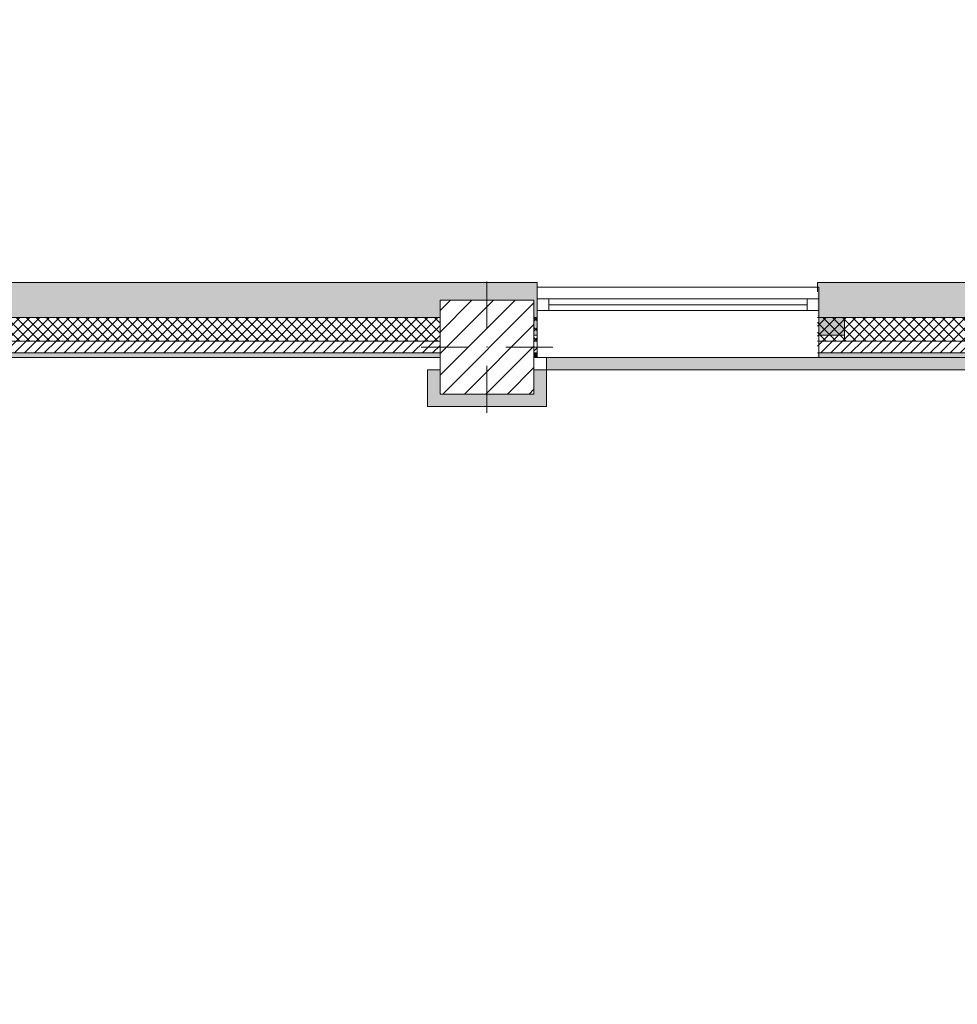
# Model space of a CAD drawing. Header units: millimetres. Extents: x -40968 to 13979, y -19284 to 4746.
# Tile 106 of 113: x -9242 to -5246, y -15095 to -10899. Entities that reach past the tile are written whole.
import ezdxf

# ---------------------------------------------------------------- set-up
doc = ezdxf.new("R2010")
doc.units = ezdxf.units.MM
doc.header["$MEASUREMENT"] = 0
doc.linetypes.add('Wipeout_Contour', pattern=[1000, 0, -1000])
for name, color, linetype in [('10_ESTR_Pilars', 7, 'Continuous'), ('12_FAÇ_Façana', 7, 'Continuous'), ('Nuevo_14_PAV_Soft Light Grey 0554', 7, 'Continuous'), ('Ventanas Archicad', 7, 'Continuous')]:
    doc.layers.add(name, color=color, linetype=linetype)
for name, color, linetype, lineweight in [('10_ESTR_Pilars_Pluma_Nº__20', 1, 'Continuous', 5), ('10_ESTR_Pilars_Pluma_Nº__28', 7, 'Continuous', 20), ('10_ESTR_Pilars_Pluma_Nº__42', 8, 'Continuous', 25), ('12_FAÇ_Façana_Pluma_Nº__2', 8, 'Continuous', 5), ('12_FAÇ_Façana_Pluma_Nº__7', 7, 'Continuous', 5), ('Ventanas Archicad_Pluma_Nº__7', 7, 'Continuous', 5)]:
    doc.layers.add(name, color=color, linetype=linetype, lineweight=lineweight)
for name, color, linetype, lineweight, true_color in [('12_FAÇ_Façana_Pluma_Nº__102', 7, 'Continuous', 5, 0xcccccc), ('12_FAÇ_Façana_Pluma_Nº__174', 7, 'Continuous', 13, 0xe4ad2c), ('12_FAÇ_Façana_Pluma_Nº__176', 7, 'Continuous', 15, 0x93a0c6), ('12_FAÇ_Façana_Pluma_Nº__43', 7, 'Continuous', 5, 0xa4a4a6), ('Nuevo_14_PAV_Soft Light Grey 0554_Pluma_Nº__245', 7, 'Continuous', 13, 0xe8e8e8), ('Ventanas Archicad_Pluma_Nº__23', 7, 'Continuous', 5, 0xa4a4a6), ('Ventanas Archicad_Pluma_Nº__3', 7, 'Continuous', 5, 0xa4a4a4), ('Ventanas Archicad_Pluma_Nº__43', 7, 'Continuous', 5, 0xa4a4a6)]:
    doc.layers.add(name, color=color, linetype=linetype, lineweight=lineweight, true_color=true_color)
pattern_1 = [(45, (0, 0), (-21.213203, 21.213203), [])]
pattern_2 = [(45, (0, 0), (-21.213203, 21.213203), []), (135, (0, 0), (21.213203, 21.213203), [])]
pattern_3 = [(0, (0, 0), (0, 75), [0, -75])]

# ---------------------------------------------------------------- blocks, each defined once
blk = doc.blocks.new('Forjado_1_1', base_point=(-23046.8, -1194.1))
at = {"layer": 'Nuevo_14_PAV_Soft Light Grey 0554_Pluma_Nº__245', "linetype": 'Continuous', "lineweight": 0, "true_color": 0xe8e8e8}
h = blk.add_hatch(color=254, dxfattribs=at)
h.paths.add_polyline_path([(-23046.8, -1194.1), (-1631.1, -1193.6), (-1631.1, -6939), (-1556.1, -6939), (-1556.1, -7504), (-1616.3, -7504), (-1616, -11936), (-1564.9, -11936), (-1564.9, -12492), (-2024.1, -12492), (-2024.1, -12339), (-6997.4, -12339), (-6997.4, -12392), (-3637.7, -12392), (-3638.9, -13690.7), (-3644.9, -17131), (428.2, -17131), (428.9, -16789), (778.9, -16789), (778.3, -17143), (2622.9, -17145.8), (2623, -17079.8), (3389.9, -17081), (3389.6, -17277), (5489.8, -17280.2), (5489.8, -17141.5), (5763.9, -17141.5), (5763.9, -16739), (6378.9, -16739), (6378.9, -12489), (5778.9, -12489), (5779.7, -11938.9), (6782.1, -11938.8), (6782.1, -9207.4), (6082.1, -9207.4), (6016.1, -7505), (6016.1, -9073.4), (2073.4, -9073.4), (2073.4, -5267.3), (5998.9, -5267.3), (5998.9, -1709), (5884.9, -968), (7332.1, -968), (7332.1, 1999.6), (-28277.4, 1999.6), (-23028.4, 1969)])
h.paths.add_polyline_path([(492.9, -5267.3), (1951.4, -5267.3), (1951.4, -9073.4), (492.9, -9073.4)], flags=0)
at = {"layer": 'Nuevo_14_PAV_Soft Light Grey 0554_Pluma_Nº__245', "color": 254, "linetype": 'Continuous', "lineweight": 13, "true_color": 0xe8e8e8, "flags": 128}
blk.add_lwpolyline([(428.2, -17131), (-3644.9, -17131), (-3638.9, -13690.7), (-3637.7, -12392), (-6997.4, -12392), (-6997.4, -12339), (-2024.1, -12339), (-2024.1, -12492), (-1564.9, -12492), (-1564.9, -11936), (-1616, -11936), (-1616.3, -7504), (-1556.1, -7504), (-1556.1, -6939), (-1631.1, -6939), (-1631.1, -1193.6), (-23046.8, -1194.1)], dxfattribs=at)
blk = doc.blocks.new('Forjado_2_1', base_point=(-7503.4, -12547.6))
at = {"layer": 'Nuevo_14_PAV_Soft Light Grey 0554_Pluma_Nº__245', "linetype": 'Continuous', "lineweight": 0, "true_color": 0xe8e8e8}
blk.add_hatch(color=254, dxfattribs=at).paths.add_polyline_path([(-7503.4, -12547.6), (-6997.4, -12547.6), (-6997.4, -12392), (-7503.4, -12392)])
at = {"layer": 'Nuevo_14_PAV_Soft Light Grey 0554_Pluma_Nº__245', "color": 254, "linetype": 'Continuous', "lineweight": 13, "true_color": 0xe8e8e8, "flags": 128}
blk.add_lwpolyline([(-7503.4, -12547.6), (-7503.4, -12392), (-6997.4, -12392), (-6997.4, -12547.6)], close=True, dxfattribs=at)
blk = doc.blocks.new('Muro_21_1', base_point=(-3301.1, -12339))
at = {"layer": '12_FAÇ_Façana_Pluma_Nº__102', "linetype": 'Continuous', "lineweight": 0, "true_color": 0xe5e5e5}
blk.add_hatch(color=254, dxfattribs=at).paths.add_polyline_path([(-5841.1, -12019), (-5841.1, -12169), (-3748.9, -12169), (-3748.9, -12019)])
at = {"layer": '12_FAÇ_Façana_Pluma_Nº__174', "linetype": 'Continuous', "lineweight": 13, "true_color": 0xe4ad2c}
h = blk.add_hatch(dxfattribs=at)
h.set_pattern_fill('SATE_Aislamiento_0001', color=42, style=0, pattern_type=2)
h.set_pattern_definition(pattern_2)
h.paths.add_polyline_path([(-5841.1, -12169), (-5841.1, -12269), (-3748.9, -12269), (-3748.9, -12169)])
at = {"layer": '12_FAÇ_Façana_Pluma_Nº__176', "linetype": 'Continuous', "lineweight": 0, "true_color": 0x495063}
blk.add_hatch(color=251, dxfattribs=at).paths.add_polyline_path([(-3748.9, -12319), (-5841.1, -12319), (-5841.1, -12339), (-3748.9, -12339)])
at = {"layer": '12_FAÇ_Façana_Pluma_Nº__2', "linetype": 'Continuous', "lineweight": 5}
h = blk.add_hatch(dxfattribs=at)
h.set_pattern_fill('Ceramic_0001', color=8, style=0, pattern_type=2)
h.set_pattern_definition(pattern_1)
h.paths.add_polyline_path([(-5841.1, -12269), (-5841.1, -12319), (-3748.9, -12319), (-3748.9, -12269)])
at = {"layer": '12_FAÇ_Façana_Pluma_Nº__7', "color": 7, "linetype": 'Continuous', "lineweight": 5}
for p, q in [((-5841.1, -12169), (-3748.9, -12169)), ((-5841.1, -12269), (-3748.9, -12269)), ((-5841.1, -12319), (-3748.9, -12319))]:
    blk.add_line(p, q, dxfattribs=at)
at = {"layer": '12_FAÇ_Façana_Pluma_Nº__7', "color": 7, "linetype": 'Continuous', "lineweight": 5, "flags": 128}
for points in [[(-3748.9, -12019), (-5841.1, -12019)], [(-5841.1, -12019), (-5841.1, -12059)], [(-5841.1, -12339), (-3748.9, -12339)]]:
    blk.add_lwpolyline(points, dxfattribs=at)
blk = doc.blocks.new('Muro_22_1', base_point=(-7036.1, -12339))
at = {"layer": '12_FAÇ_Façana_Pluma_Nº__102', "linetype": 'Continuous', "lineweight": 0, "true_color": 0xe5e5e5}
for points in [[(-10427.9, -12019), (-10997.4, -12019), (-10997.4, -12169), (-10427.9, -12169)], [(-10427.9, -12169), (-10337.9, -12169), (-10337.9, -12019), (-10427.9, -12019)], [(-10337.9, -12019), (-10337.9, -12169), (-7450.4, -12169), (-7450.4, -12094.6), (-7050.4, -12094.6), (-7050.4, -12169), (-7036.1, -12169), (-7036.1, -12019)]]:
    blk.add_hatch(color=254, dxfattribs=at).paths.add_polyline_path(points)
at = {"layer": '12_FAÇ_Façana_Pluma_Nº__174', "linetype": 'Continuous', "lineweight": 13, "true_color": 0xe4ad2c}
h = blk.add_hatch(dxfattribs=at)
h.set_pattern_fill('SATE_Aislamiento_0001', color=42, style=0, pattern_type=2)
h.set_pattern_definition(pattern_2)
h.paths.add_polyline_path([(-10427.9, -12169), (-10997.4, -12169), (-10997.4, -12269), (-10427.9, -12269)])
h = blk.add_hatch(dxfattribs=at)
h.set_pattern_fill('SATE_Aislamiento_0001', color=42, style=0, pattern_type=2)
h.set_pattern_definition(pattern_2)
h.paths.add_polyline_path([(-10337.9, -12269), (-7450.4, -12269), (-7450.4, -12169), (-10337.9, -12169)])
h = blk.add_hatch(dxfattribs=at)
h.set_pattern_fill('SATE_Aislamiento_0001', color=42, style=0, pattern_type=2)
h.set_pattern_definition(pattern_2)
h.paths.add_polyline_path([(-7050.4, -12269), (-7036.1, -12269), (-7036.1, -12169), (-7050.4, -12169)])
at = {"layer": '12_FAÇ_Façana_Pluma_Nº__176', "linetype": 'Continuous', "lineweight": 0, "true_color": 0x495063}
for points in [[(-10437.9, -12319), (-10997.4, -12319), (-10997.4, -12339), (-10437.9, -12339)], [(-10437.9, -12339), (-10427.9, -12339), (-10427.9, -12319), (-10437.9, -12319)], [(-10337.9, -12339), (-10327.9, -12339), (-10327.9, -12319), (-10337.9, -12319)], [(-10327.9, -12339), (-7450.4, -12339), (-7450.4, -12319), (-10327.9, -12319)], [(-7050.4, -12339), (-7036.1, -12339), (-7036.1, -12319), (-7050.4, -12319)]]:
    blk.add_hatch(color=251, dxfattribs=at).paths.add_polyline_path(points)
at = {"layer": '12_FAÇ_Façana_Pluma_Nº__2', "linetype": 'Continuous', "lineweight": 5}
h = blk.add_hatch(dxfattribs=at)
h.set_pattern_fill('Ceramic_0001', color=8, style=0, pattern_type=2)
h.set_pattern_definition(pattern_1)
h.paths.add_polyline_path([(-10427.9, -12269), (-10997.4, -12269), (-10997.4, -12319), (-10427.9, -12319)])
h = blk.add_hatch(dxfattribs=at)
h.set_pattern_fill('Ceramic_0001', color=8, style=0, pattern_type=2)
h.set_pattern_definition(pattern_1)
h.paths.add_polyline_path([(-10337.9, -12319), (-7450.4, -12319), (-7450.4, -12269), (-10337.9, -12269)])
h = blk.add_hatch(dxfattribs=at)
h.set_pattern_fill('Ceramic_0001', color=8, style=0, pattern_type=2)
h.set_pattern_definition(pattern_1)
h.paths.add_polyline_path([(-7050.4, -12319), (-7036.1, -12319), (-7036.1, -12269), (-7050.4, -12269)])
at = {"layer": '12_FAÇ_Façana_Pluma_Nº__7', "color": 7, "linetype": 'Continuous', "lineweight": 5}
for p, q in [((-10997.4, -12169), (-10427.9, -12169)), ((-10427.9, -12169), (-10427.9, -12269)), ((-10337.9, -12269), (-10337.9, -12169)), ((-10337.9, -12169), (-7450.4, -12169)), ((-7050.4, -12169), (-7036.1, -12169)), ((-10997.4, -12269), (-10427.9, -12269)), ((-10427.9, -12269), (-10427.9, -12319)), ((-10337.9, -12319), (-10337.9, -12269)), ((-10337.9, -12269), (-7450.4, -12269)), ((-7050.4, -12269), (-7036.1, -12269)), ((-10997.4, -12319), (-10427.9, -12319)), ((-10427.9, -12319), (-10427.9, -12339)), ((-10337.9, -12339), (-10337.9, -12319)), ((-10337.9, -12319), (-7450.4, -12319)), ((-7050.4, -12319), (-7036.1, -12319))]:
    blk.add_line(p, q, dxfattribs=at)
at = {"layer": '12_FAÇ_Façana_Pluma_Nº__7', "color": 7, "linetype": 'Continuous', "lineweight": 5, "flags": 128}
for points in [[(-7036.1, -12019), (-10997.4, -12019)], [(-10997.4, -12019), (-10997.4, -12339)], [(-7036.1, -12059), (-7036.1, -12019)], [(-10997.4, -12339), (-10437.9, -12339)], [(-10327.9, -12339), (-7450.4, -12339)], [(-7050.4, -12339), (-7036.1, -12339)]]:
    blk.add_lwpolyline(points, dxfattribs=at)
blk = doc.blocks.new('Ventana Vertical Multi-Faja 27_9')
at = {"layer": 'Ventanas Archicad_Pluma_Nº__23', "color": 253, "linetype": 'Continuous', "lineweight": 5, "true_color": 0xa4a4a6}
for p, q in [((-600, 0), (-550, 0)), ((-550, 0), (-550, -50)), ((550, -50), (550, 0)), ((550, 0), (600, 0)), ((-550, -50), (-600, -50)), ((600, -50), (550, -50))]:
    blk.add_line(p, q, dxfattribs=at)
at = {"layer": 'Ventanas Archicad_Pluma_Nº__3', "color": 253, "linetype": 'Continuous', "lineweight": 5, "true_color": 0xa4a4a4}
for p, q in [((-600, 50), (600, 50)), ((-550, 0), (550, 0)), ((-550, -25), (550, -25)), ((550, -50), (-550, -50)), ((-600, -250), (600, -250))]:
    blk.add_line(p, q, dxfattribs=at)
at = {"layer": 'Ventanas Archicad_Pluma_Nº__43', "color": 253, "linetype": 'Continuous', "lineweight": 5, "true_color": 0xa4a4a6}
for p, q in [((-600, -180), (-600, -155)), ((600, -180), (600, -155))]:
    blk.add_line(p, q, dxfattribs=at)
at = {"layer": 'Ventanas Archicad_Pluma_Nº__7', "color": 7, "linetype": 'Continuous', "lineweight": 5}
for p, q in [((-600, 50), (-600, 30)), ((600, 50), (600, 30)), ((-600, 30), (-600, 0)), ((-600, 30), (-600, 0)), ((-600, 0), (-600, -50)), ((-600, 0), (-600, -50)), ((-600, 0), (-600, -50)), ((-600, 0), (-600, -50)), ((600, 30), (600, 0)), ((600, 30), (600, 0)), ((600, 0), (600, -50)), ((600, 0), (600, -50)), ((600, 0), (600, -50)), ((600, 0), (600, -50)), ((-600, -50), (-600, -80)), ((-600, -50), (-600, -80)), ((-600, -80), (-600, -155)), ((-600, -80), (-600, -155)), ((600, -50), (600, -80)), ((600, -50), (600, -80)), ((600, -80), (600, -155)), ((600, -80), (600, -155)), ((-600, -180), (-600, -230)), ((600, -180), (600, -230)), ((-600, -230), (-600, -250)), ((600, -230), (600, -250))]:
    blk.add_line(p, q, dxfattribs=at)
blk = doc.blocks.new('Muro_23_1', base_point=(-5841.1, -12339))
at = {"layer": '12_FAÇ_Façana', "linetype": 'Continuous', "lineweight": 0, "true_color": 0x000000}
h = blk.add_hatch(dxfattribs=at)
h.set_pattern_fill('Yeso_0001', color=18, style=0, pattern_type=2)
h.set_pattern_definition(pattern_3)
h.paths.add_polyline_path([(-7036.1, -12269), (-7036.1, -12244), (-7146.1, -12244), (-7146.1, -12269)])
h = blk.add_hatch(dxfattribs=at)
h.set_pattern_fill('Yeso_0001', color=18, style=0, pattern_type=2)
h.set_pattern_definition(pattern_3)
h.paths.add_polyline_path([(-5836.1, -12269), (-5726.1, -12269), (-5726.1, -12244), (-5836.1, -12244)])
at = {"layer": '12_FAÇ_Façana_Pluma_Nº__102', "linetype": 'Continuous', "lineweight": 0, "true_color": 0xe5e5e5}
for points in [[(-7146.1, -12169), (-7146.1, -12244), (-7036.1, -12244), (-7036.1, -12059)], [(-5726.1, -12169), (-5836.1, -12059), (-5836.1, -12244), (-5726.1, -12244)]]:
    blk.add_hatch(color=254, dxfattribs=at).paths.add_polyline_path(points)
at = {"layer": '12_FAÇ_Façana_Pluma_Nº__43', "color": 253, "linetype": 'Continuous', "lineweight": 5, "true_color": 0xa4a4a6}
for p, q in [((-7146.1, -12244), (-7146.1, -12269)), ((-7036.1, -12244), (-7146.1, -12244)), ((-7036.1, -12269), (-7036.1, -12244)), ((-5836.1, -12269), (-5836.1, -12244)), ((-5836.1, -12244), (-5726.1, -12244)), ((-5726.1, -12244), (-5726.1, -12269)), ((-7146.1, -12269), (-7036.1, -12269)), ((-5726.1, -12269), (-5836.1, -12269))]:
    blk.add_line(p, q, dxfattribs=at)
at = {"layer": '12_FAÇ_Façana_Pluma_Nº__7', "color": 7, "linetype": 'Continuous', "lineweight": 5}
for p, q in [((-7036.1, -12039), (-7036.1, -12059)), ((-5836.1, -12039), (-5836.1, -12059)), ((-7036.1, -12059), (-7036.1, -12089)), ((-7036.1, -12059), (-7036.1, -12089)), ((-5836.1, -12059), (-5836.1, -12089)), ((-5836.1, -12059), (-5836.1, -12089)), ((-7036.1, -12089), (-7036.1, -12139)), ((-7036.1, -12089), (-7036.1, -12139)), ((-5836.1, -12089), (-5836.1, -12139)), ((-5836.1, -12089), (-5836.1, -12139)), ((-7036.1, -12139), (-7036.1, -12169)), ((-7036.1, -12139), (-7036.1, -12169)), ((-5836.1, -12139), (-5836.1, -12169)), ((-5836.1, -12139), (-5836.1, -12169)), ((-7146.1, -12169), (-7146.1, -12244)), ((-7036.1, -12169), (-7036.1, -12244)), ((-7036.1, -12169), (-7036.1, -12244)), ((-5836.1, -12169), (-5836.1, -12244)), ((-5836.1, -12169), (-5836.1, -12244)), ((-5726.1, -12169), (-5726.1, -12244)), ((-7036.1, -12269), (-7036.1, -12319)), ((-5836.1, -12269), (-5836.1, -12319)), ((-7036.1, -12319), (-7036.1, -12339)), ((-5836.1, -12319), (-5836.1, -12339))]:
    blk.add_line(p, q, dxfattribs=at)
at = {"layer": 'Ventanas Archicad', "color": 253, "linetype": 'Continuous', "lineweight": 5, "true_color": 0xa4a4a6, "zscale": 1000}
blk.add_blockref('Ventana Vertical Multi-Faja 27_9', (-6436.1, -12089), dxfattribs=at)
blk = doc.blocks.new('Pilar_15_1', base_point=(-7250.4, -12294.6))
at = {"color": 254, "linetype": 'Wipeout_Contour', "lineweight": 0, "ltscale": 57098.406858}
blk.add_wipeout([(-7450.4, -12494.6), (-7050.4, -12494.6), (-7050.4, -12094.6), (-7450.4, -12094.6)], dxfattribs=at).dxf.layer = '10_ESTR_Pilars'
at = {"layer": '10_ESTR_Pilars_Pluma_Nº__42', "linetype": 'Continuous', "lineweight": 25}
h = blk.add_hatch(dxfattribs=at)
h.set_pattern_fill('00_GCT_trama_45º_e1_400__05', color=8, style=0, pattern_type=2)
h.set_pattern_definition([(45, (0, 0), (-45.96194, 45.96194), [])])
h.paths.add_polyline_path([(-7450.4, -12494.6), (-7050.4, -12494.6), (-7050.4, -12094.6), (-7450.4, -12094.6)])
at = {"layer": '10_ESTR_Pilars_Pluma_Nº__20', "color": 1, "linetype": 'Continuous', "lineweight": 5}
for p, q in [((-7250.4, -12214.6), (-7250.4, -12014.6)), ((-7330.4, -12294.6), (-7530.4, -12294.6)), ((-7170.4, -12294.6), (-6970.4, -12294.6)), ((-7250.4, -12374.6), (-7250.4, -12574.6))]:
    blk.add_line(p, q, dxfattribs=at)
blk.add_point((-7250.4, -12294.6), dxfattribs=at)
at = {"layer": '10_ESTR_Pilars_Pluma_Nº__28', "color": 7, "linetype": 'Continuous', "lineweight": 20, "flags": 128}
blk.add_lwpolyline([(-7450.4, -12494.6), (-7050.4, -12494.6), (-7050.4, -12094.6), (-7450.4, -12094.6)], close=True, dxfattribs=at)

msp = doc.modelspace()

# ---------------------------------------------------------------- block references
at = {"layer": '12_FAÇ_Façana', "color": 7, "lineweight": 20}
for name, p in [('Muro_22_1', (-7036.1, -12339)), ('Muro_23_1', (-5841.1, -12339)), ('Muro_21_1', (-3301.1, -12339))]:
    msp.add_blockref(name, p, dxfattribs=at)
at = {"layer": 'Nuevo_14_PAV_Soft Light Grey 0554', "color": 254, "linetype": 'Continuous', "lineweight": 13, "true_color": 0xe8e8e8}
for name, p in [('Forjado_1_1', (-23046.8, -1194.1)), ('Forjado_2_1', (-7503.4, -12547.6))]:
    msp.add_blockref(name, p, dxfattribs=at)

# ---------------------------------------------------------------- next in the draw order: block references
at = {"layer": '10_ESTR_Pilars', "color": 7, "lineweight": 20}
msp.add_blockref('Pilar_15_1', (-7250.4, -12294.6), dxfattribs=at)

doc.saveas('drawing.dxf')
